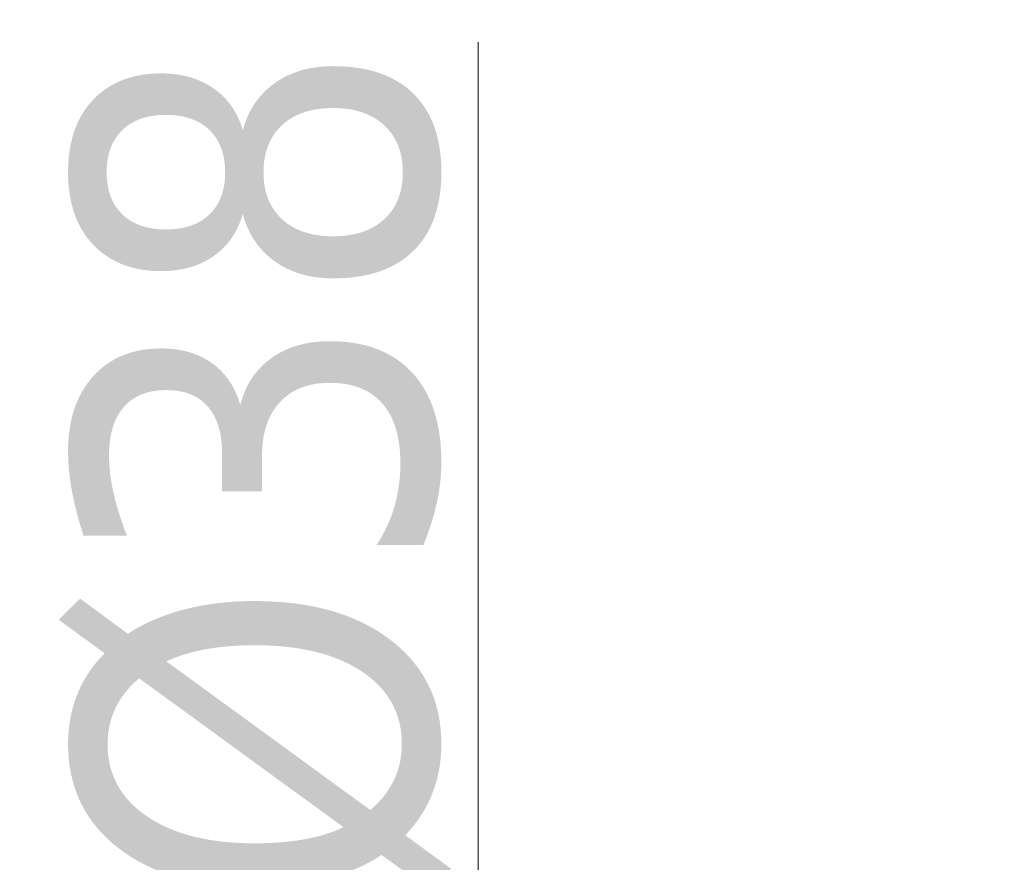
# Model space of a CAD drawing. Extents: x -559 to 3392, y -747 to 867.
# Tile 11 of 29: x 2789 to 2844, y -259 to -212. Entities that reach past the tile are written whole.
import ezdxf

# ---------------------------------------------------------------- set-up
doc = ezdxf.new("R2010")
doc.units = 0
doc.header["$LTSCALE"] = 2
doc.header["$MEASUREMENT"] = 0
doc.layers.get('DEFPOINTS').update_dxf_attribs({"linetype": 'CONTINUOUS'})
doc.layers.add('OGGETTO', color=7, linetype='CONTINUOUS', lineweight=25)
doc.styles.add('ISO', font='tahoma.ttf')
doc.dimstyles.new('ISO-25', dxfattribs={"dimtxt": 20, "dimasz": 4, "dimexe": 1, "dimexo": 1.5, "dimgap": 1.5, "dimtad": 1, "dimdec": 0, "dimtxsty": 'ISO', "dimcen": 2.5, "dimclrd": 7, "dimclre": 7, "dimclrt": 7, "dimadec": 0, "dimazin": 0, "dimtfac": 1, "dimtdec": 0, "dimtmove": 0, "dimatfit": 3, "dimfxl": 1, "dimlwd": 13, "dimarcsym": 0})

# ---------------------------------------------------------------- blocks, each defined once
blk = doc.blocks.new('*D61')
at = {"layer": 'DEFPOINTS', "color": 0, "transparency": 16777216}
for p in [(2843.814, -267.528), (2814.559, -305.226), (2843.81, -305.226)]:
    blk.add_point(p, dxfattribs=at)
at = {"layer": 'OGGETTO', "color": 7, "lineweight": 13, "transparency": 16777216}
for p, q in [((2814.559, -267.528), (2814.559, -212.942)), ((2814.559, -301.226), (2814.559, -271.528))]:
    blk.add_line(p, q, dxfattribs=at)
at = {"layer": 'OGGETTO', "color": 7, "lineweight": -2, "transparency": 16777216}
for p, q in [((2842.314, -267.528), (2813.559, -267.528)), ((2842.31, -305.226), (2813.559, -305.226))]:
    blk.add_line(p, q, dxfattribs=at)
at = {"layer": 'OGGETTO', "color": 7, "transparency": 16777216}
for points in [[(2813.892, -271.528), (2815.225, -271.528), (2814.559, -267.528)], [(2813.892, -301.226), (2815.225, -301.226), (2814.559, -305.226)]]:
    blk.add_solid(points, dxfattribs=at)
at = {"layer": 'OGGETTO', "color": 7, "transparency": 16777216, "insert": (2802.602, -236.962), "char_height": 20, "attachment_point": 5, "rotation": 90, "style": 'ISO'}
blk.add_mtext('%%c38', dxfattribs=at)

msp = doc.modelspace()

# ---------------------------------------------------------------- dimensions: what is measured, and where the dimension line sits
at = {"layer": 'OGGETTO'}
dim = msp.add_linear_dim(base=(2814.559, -305.226), p1=(2843.814, -267.528), p2=(2843.81, -305.226), angle=90, text='%%c<>', dimstyle='ISO-25', dxfattribs=at)
dim.commit()
dim.dimension.update_dxf_attribs({"geometry": '*D61', "text_midpoint": (2814.559, -236.962), "dimtype": 160})

doc.saveas('drawing.dxf')
